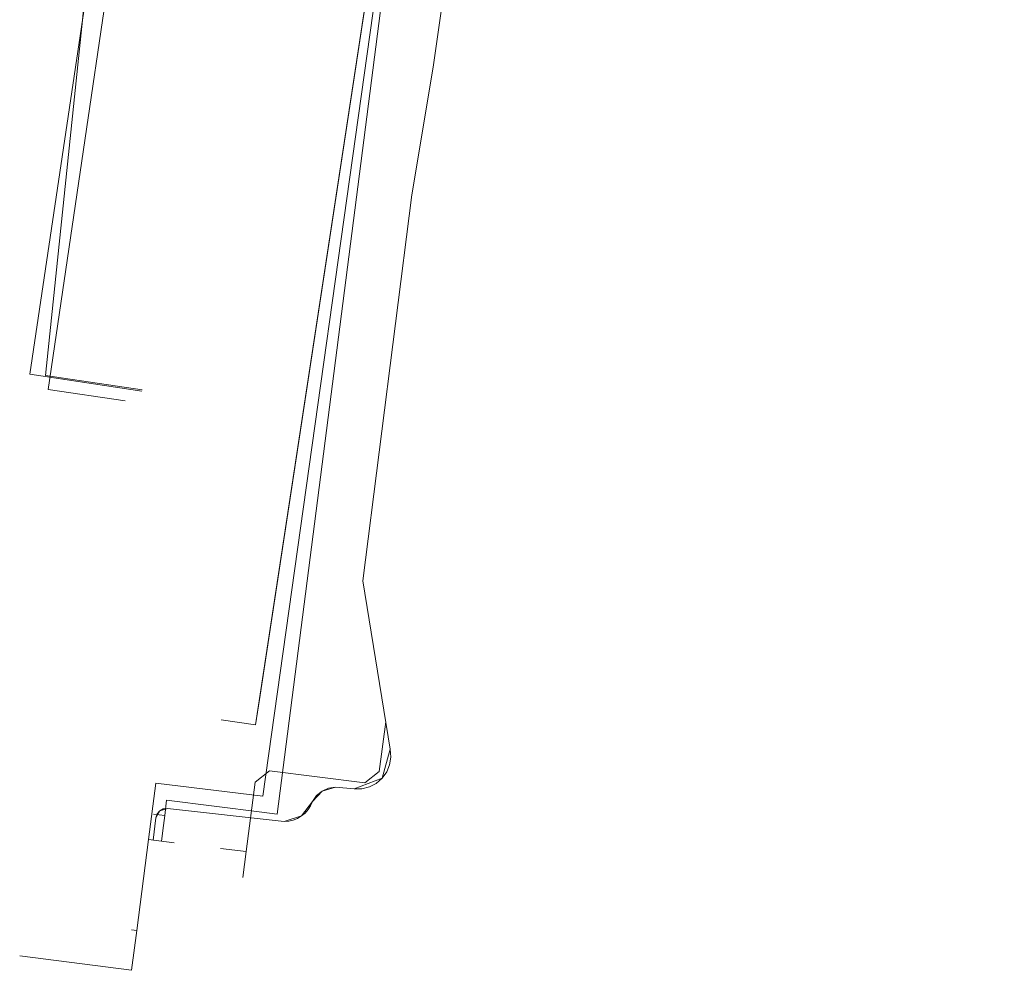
# Model space of a CAD drawing. Header units: metres. Extents: x 191553 to 192958, y 309510 to 310004.
# Tile 9 of 52: x 191804 to 191842, y 309572 to 309609. Entities that reach past the tile are written whole.
import ezdxf
from ezdxf.lldxf.tags import DXFTag

# ---------------------------------------------------------------- set-up
doc = ezdxf.new("R2010")
doc.units = ezdxf.units.M
for name, color, linetype, lineweight in [('B-WE-KL-DATA_COAXKABEL_10_ZIGGO BV-G', 90, 'KL-DATA-N', 18), ('B-WE-KL-DATA_KABELBED_ZIGGO BV-G', 90, 'Continuous', 18), ('B-WE-KL-ET_LS_ENEXIS NETBEHEER BV-G', 190, 'KL-LS-N', 18), ('B-WE-KL-ET_LS_KABELBED_ENEXIS NETBEHEER BV-G', 190, 'Continuous', 18), ('B-WE-KL-GAS_LD_POLYETHYLEEN PE_40_ENEXIS NETBEHEER BV-G', 50, 'KL-GAS-LD-N', 18), ('B-WE-KL-GAS_LD_STAAL_25_ENEXIS NETBEHEER BV-G', 50, 'KL-GAS-LD-N', 18), ('B-WE-KL-GAS_LD_STAAL_30_ENEXIS NETBEHEER BV-G', 50, 'KL-GAS-LD-N', 18), ('B-WE-KL-WATER_25_NV WATERLEIDINGMAATSCHAPPIJ LIMBURG-G', 170, 'KL-WATER-N', 18), ('B-WE-KL-WATER_32_NV WATERLEIDINGMAATSCHAPPIJ LIMBURG-G', 170, 'KL-WATER-N', 18)]:
    doc.layers.add(name, color=color, linetype=linetype, lineweight=lineweight)
doc.styles.get("Standard").update_dxf_attribs({"font": 'arial.ttf'})
tags = doc.linetypes.add('KL-DATA-N', pattern='A,4,-1,[101,NLCS.SHX,S=0.5,R=0,X=0,Y=0],-1,4,-1,["D",Standard,S=1,R=0,X=-0.25,Y=-0.5],-1.5', length=12.5).pattern_tags.tags
tags[18] = DXFTag(74, 10)
tags = doc.linetypes.add('KL-GAS-LD-N', pattern='A,4,-1,[69,NLCS.SHX,S=0.5,R=0,X=0,Y=0],-1,4,-1,["L",Standard,S=1,R=0,X=0.25,Y=-0.5],-2', length=13).pattern_tags.tags
tags[18] = DXFTag(74, 10)
tags = doc.linetypes.add('KL-LS-N', pattern='A,4,-1,[103,NLCS.SHX,S=0.75,R=0,X=0,Y=0],-1,4,-1,["L",Standard,S=1,R=0,X=0,Y=-0.5],-2', length=13).pattern_tags.tags
tags[18] = DXFTag(74, 10)
doc.linetypes.add('KL-WATER-N', pattern='A,7,-0.5,[168,NLCS.SHX,S=0.75,R=0,X=0.75,Y=0],-2', length=9.5)

msp = doc.modelspace()

# ---------------------------------------------------------------- linework, layer by layer
at = {"layer": 'B-WE-KL-DATA_COAXKABEL_10_ZIGGO BV-G', "flags": 128}
msp.add_lwpolyline([(191866.656, 309640.771), (191865.176, 309639.985), (191862.999, 309638.865), (191860.822, 309637.781), (191858.813, 309636.812), (191856.805, 309635.875), (191854.8, 309634.969), (191852.797, 309634.095), (191850.766, 309633.241), (191848.738, 309632.419), (191832.899, 309626.28), (191819.33, 309621.327), (191818.105, 309611.798), (191813.634, 309582.481), (191813.49, 309581.498)], dxfattribs=at)
at = {"layer": 'B-WE-KL-DATA_KABELBED_ZIGGO BV-G', "flags": 128}
msp.add_lwpolyline([(191818.044, 309611.397), (191813.49, 309581.498), (191812.164, 309581.692)], dxfattribs=at)
at = {"layer": 'B-WE-KL-ET_LS_ENEXIS NETBEHEER BV-G', "flags": 128}
for points in [[(191807.758, 309620.556), (191806.822, 309608.82), (191805.385, 309594.981), (191809.11, 309594.423)], [(191818.508, 309581.609), (191818.262, 309579.698), (191817.702, 309579.264), (191814.031, 309579.719), (191813.471, 309579.284), (191813.127, 309576.606)], [(191818.678, 309580.555), (191818.373, 309579.436), (191817.288, 309579.026), (191816.576, 309579.09), (191816.052, 309578.944), (191815.684, 309578.543), (191815.259, 309577.982), (191814.588, 309577.773), (191810.084, 309578.275), (191809.786, 309578.187), (191809.641, 309577.912), (191809.529, 309577.052)], [(191813.127, 309576.606), (191812.135, 309576.734)], [(191813.127, 309576.606), (191812.999, 309575.615)]]:
    msp.add_lwpolyline(points, dxfattribs=at)
at = {"layer": 'B-WE-KL-ET_LS_KABELBED_ENEXIS NETBEHEER BV-G', "flags": 128}
for points in [[(191823.471, 309623.16), (191823.267, 309623.063), (191823.074, 309622.945), (191822.895, 309622.807), (191822.732, 309622.651), (191822.587, 309622.478), (191822.46, 309622.291), (191822.355, 309622.091), (191822.271, 309621.881), (191821.293, 309613.567), (191820.34, 309606.875), (191819.514, 309601.944), (191817.626, 309587.062), (191818.678, 309580.555)], [(191818.678, 309580.555), (191818.704, 309580.256), (191818.66, 309579.959), (191818.547, 309579.681), (191818.373, 309579.436), (191818.146, 309579.239), (191817.88, 309579.101), (191817.588, 309579.028), (191817.288, 309579.026)], [(191816.576, 309579.09), (191816.304, 309579.054), (191816.052, 309578.944), (191815.84, 309578.769), (191815.684, 309578.543), (191815.612, 309578.38), (191815.515, 309578.229), (191815.397, 309578.096), (191815.259, 309577.982), (191815.106, 309577.891), (191814.94, 309577.825), (191814.766, 309577.785), (191814.588, 309577.773)], [(191810.084, 309578.275), (191809.926, 309578.261), (191809.786, 309578.187), (191809.686, 309578.064), (191809.641, 309577.912)]]:
    msp.add_lwpolyline(points, dxfattribs=at)
at = {"layer": 'B-WE-KL-GAS_LD_POLYETHYLEEN PE_40_ENEXIS NETBEHEER BV-G', "flags": 128}
msp.add_lwpolyline([(191816.445, 309622.148), (191818.794, 309614.536), (191813.772, 309578.743), (191809.635, 309579.253), (191809.354, 309577.07)], dxfattribs=at)
at = {"layer": 'B-WE-KL-GAS_LD_STAAL_25_ENEXIS NETBEHEER BV-G', "flags": 128}
msp.add_lwpolyline([(191809.354, 309577.07), (191810.346, 309576.947)], dxfattribs=at)
at = {"layer": 'B-WE-KL-GAS_LD_STAAL_30_ENEXIS NETBEHEER BV-G', "flags": 128}
msp.add_lwpolyline([(191808.244, 309618.384), (191804.773, 309595.033), (191809.104, 309594.379)], dxfattribs=at)
at = {"layer": 'B-WE-KL-WATER_25_NV WATERLEIDINGMAATSCHAPPIJ LIMBURG-G', "flags": 128}
for points in [[(191809.118, 309619.173), (191805.485, 309594.438), (191808.453, 309594.002)], [(191818.589, 309611.274), (191814.319, 309578.047), (191813.723, 309578.124)], [(191809.933, 309577.617), (191809.857, 309577.007), (191809.361, 309577.071), (191808.9, 309573.562)], [(191808.9, 309573.562), (191808.698, 309572.028), (191804.384, 309572.582)], [(191808.9, 309573.562), (191808.701, 309573.588)]]:
    msp.add_lwpolyline(points, dxfattribs=at)
at = {"layer": 'B-WE-KL-WATER_32_NV WATERLEIDINGMAATSCHAPPIJ LIMBURG-G', "flags": 128}
for points in [[(191813.723, 309578.124), (191810.054, 309578.595), (191809.981, 309578.004)], [(191809.981, 309578.004), (191809.548, 309578.058)], [(191809.981, 309578.004), (191809.933, 309577.617)]]:
    msp.add_lwpolyline(points, dxfattribs=at)

doc.saveas('drawing.dxf')
